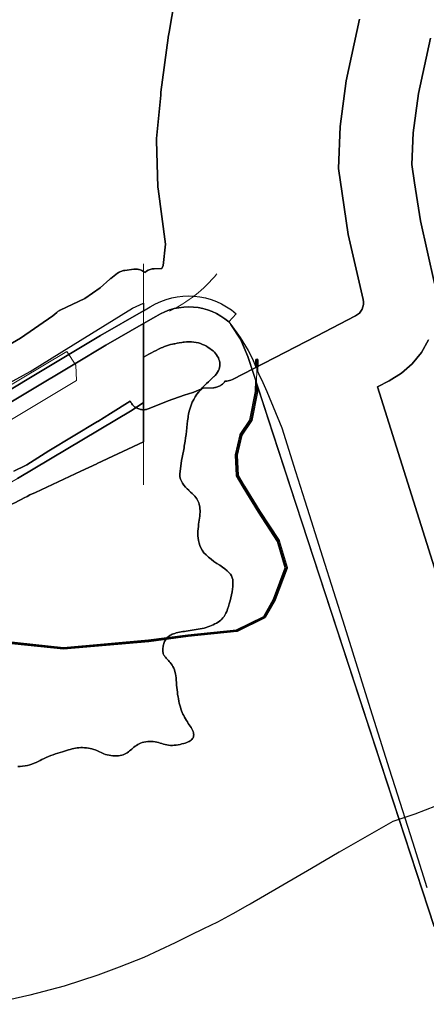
# Model space of a CAD drawing. Header units: inches. Extents: x 158323 to 160611, y 432808 to 437248.
# Tile 14 of 228: x 159735 to 159846, y 433735 to 434003. Entities that reach past the tile are written whole.
import ezdxf

# ---------------------------------------------------------------- set-up
doc = ezdxf.new("R2010")
doc.units = ezdxf.units.IN
doc.header["$MEASUREMENT"] = 0
doc.linetypes.add('HIDDEN', pattern=[0])
doc.layers.add('Doeltypen_kaart', color=7, linetype='Continuous')
doc.layers.add('Zonering', color=7, linetype='Continuous')
for name, color, linetype, lineweight in [('Hoogtlijn-nieuw 06m', 20, 'Continuous', 0), ('Hoogtlijn-nieuw 11m', 120, 'Continuous', 0), ('Hoogtlijn-nieuw 13m', 160, 'Continuous', 0)]:
    doc.layers.add(name, color=color, linetype=linetype, lineweight=lineweight)

msp = doc.modelspace()

# ---------------------------------------------------------------- linework, layer by layer
at = {"layer": 'Doeltypen_kaart'}
for points in [[(159722.92, 433896.8), (159748.34, 433911.98), (159756.96, 433917.12), (159768.75, 433923.9), (159770.59, 433924.96, -0.330493), (159794.01, 433923.12), (159792.04, 433920.86, 0.33142), (159772.14, 433922.39), (159768.75, 433920.44), (159758.47, 433914.53), (159749.98, 433909.46), (159724.48, 433894.23, -0.079132)], [(159731.29, 433903.77), (159737.83, 433907.37), (159746.46, 433912.68), (159765.76, 433924.62), (159768.75, 433926.01), (159768.75, 433923.9), (159756.96, 433917.12), (159748.34, 433911.98), (159722.92, 433896.8, -0.079148)], [(159734.39, 433799.47), (159735.06, 433799.5), (159735.74, 433799.56), (159736.41, 433799.65), (159737.07, 433799.77), (159737.69, 433799.93), (159738.29, 433800.12), (159738.86, 433800.34), (159739.41, 433800.58), (159739.94, 433800.84), (159740.48, 433801.11), (159741.02, 433801.39), (159741.58, 433801.67), (159742.16, 433801.94), (159742.77, 433802.2), (159743.41, 433802.44), (159744.06, 433802.67), (159744.71, 433802.89), (159745.36, 433803.1), (159746, 433803.3), (159746.61, 433803.49), (159747.2, 433803.67), (159747.74, 433803.84), (159748.26, 433803.99), (159748.75, 433804.14), (159749.23, 433804.27), (159749.69, 433804.38), (159750.15, 433804.47), (159750.62, 433804.54), (159751.1, 433804.59), (159751.6, 433804.62), (159752.12, 433804.62), (159752.64, 433804.6), (159753.16, 433804.55), (159753.68, 433804.49), (159754.18, 433804.4), (159754.67, 433804.28), (159755.13, 433804.15), (159755.56, 433804), (159755.97, 433803.83), (159756.36, 433803.65), (159756.74, 433803.47), (159757.13, 433803.28), (159757.52, 433803.1), (159757.93, 433802.94), (159758.37, 433802.78), (159758.84, 433802.65), (159759.33, 433802.54), (159759.85, 433802.45), (159760.37, 433802.4), (159760.88, 433802.36), (159761.4, 433802.36), (159761.89, 433802.4), (159762.36, 433802.46), (159762.8, 433802.56), (159763.2, 433802.69), (159763.58, 433802.86), (159763.94, 433803.04), (159764.28, 433803.25), (159764.6, 433803.48), (159764.91, 433803.72), (159765.22, 433803.97), (159765.52, 433804.23), (159765.82, 433804.49), (159766.13, 433804.75), (159766.45, 433805.01), (159766.78, 433805.25), (159767.14, 433805.48), (159767.52, 433805.68), (159767.94, 433805.86), (159768.38, 433806.01), (159768.86, 433806.13), (159769.36, 433806.22), (159769.87, 433806.28), (159770.38, 433806.31), (159770.9, 433806.31), (159771.41, 433806.27), (159771.9, 433806.2), (159772.38, 433806.11), (159772.83, 433805.99), (159773.28, 433805.85), (159773.72, 433805.71), (159774.16, 433805.57), (159774.61, 433805.45), (159775.08, 433805.35), (159775.57, 433805.28), (159776.08, 433805.24), (159776.61, 433805.25), (159777.14, 433805.28), (159777.69, 433805.34), (159778.22, 433805.42), (159778.74, 433805.52), (159779.24, 433805.64), (159779.71, 433805.76), (159780.15, 433805.89), (159780.55, 433806.03), (159780.9, 433806.18), (159781.22, 433806.33), (159781.51, 433806.5), (159781.75, 433806.68), (159781.96, 433806.88), (159782.13, 433807.09), (159782.26, 433807.32), (159782.36, 433807.56), (159782.41, 433807.82), (159782.43, 433808.1), (159782.41, 433808.39), (159782.35, 433808.7), (159782.25, 433809.02), (159782.11, 433809.36), (159781.93, 433809.72), (159781.72, 433810.09), (159781.49, 433810.47), (159781.23, 433810.86), (159780.97, 433811.26), (159780.7, 433811.67), (159780.43, 433812.08), (159780.18, 433812.5), (159779.94, 433812.93), (159779.71, 433813.36), (159779.5, 433813.8), (159779.31, 433814.25), (159779.12, 433814.72), (159778.95, 433815.2), (159778.8, 433815.7), (159778.65, 433816.23), (159778.51, 433816.77), (159778.38, 433817.34), (159778.26, 433817.93), (159778.15, 433818.54), (159778.05, 433819.16), (159777.97, 433819.79), (159777.89, 433820.43), (159777.82, 433821.07), (159777.77, 433821.72), (159777.72, 433822.37), (159777.66, 433823.01), (159777.61, 433823.64), (159777.53, 433824.24), (159777.44, 433824.82), (159777.33, 433825.37), (159777.18, 433825.88), (159776.99, 433826.35), (159776.78, 433826.78), (159776.54, 433827.17), (159776.29, 433827.53), (159776.28, 433827.54), (159776.03, 433827.85), (159775.77, 433828.15), (159775.52, 433828.42), (159775.28, 433828.66), (159775.07, 433828.89), (159774.88, 433829.09), (159774.7, 433829.29), (159774.55, 433829.48), (159774.42, 433829.67), (159774.31, 433829.86), (159774.21, 433830.06), (159774.14, 433830.27), (159774.08, 433830.5), (159774.03, 433830.74), (159774.01, 433831), (159774, 433831.26), (159774, 433831.54), (159774.03, 433831.83), (159774.06, 433832.12), (159774.12, 433832.42), (159774.19, 433832.73), (159774.27, 433833.03), (159774.37, 433833.33), (159774.49, 433833.63), (159774.63, 433833.91), (159774.79, 433834.18), (159774.98, 433834.44), (159775.18, 433834.68), (159775.42, 433834.89), (159775.67, 433835.09), (159775.95, 433835.26), (159776.25, 433835.42), (159776.58, 433835.57), (159776.92, 433835.7), (159777.29, 433835.82), (159777.68, 433835.93), (159778.09, 433836.03), (159778.52, 433836.12), (159778.97, 433836.21), (159779.44, 433836.3), (159779.92, 433836.38), (159780.41, 433836.46), (159780.92, 433836.53), (159781.45, 433836.61), (159781.98, 433836.69), (159782.52, 433836.76), (159783.07, 433836.85), (159783.62, 433836.94), (159784.17, 433837.04), (159784.72, 433837.15), (159785.26, 433837.27), (159785.8, 433837.41), (159786.32, 433837.58), (159786.83, 433837.75), (159787.32, 433837.95), (159787.79, 433838.16), (159788.25, 433838.39), (159788.68, 433838.63), (159789.08, 433838.88), (159789.46, 433839.15), (159789.81, 433839.42), (159790.13, 433839.72), (159790.43, 433840.05), (159790.71, 433840.42), (159790.97, 433840.83), (159791.22, 433841.3), (159791.46, 433841.84), (159791.69, 433842.45), (159791.93, 433843.13), (159792.15, 433843.88), (159792.37, 433844.68), (159792.57, 433845.5), (159792.74, 433846.33), (159792.9, 433847.15), (159793.02, 433847.93), (159793.1, 433848.66), (159793.15, 433849.33), (159793.15, 433849.94), (159793.09, 433850.5), (159792.96, 433851.02), (159792.75, 433851.52), (159792.46, 433851.99), (159792.07, 433852.46), (159791.57, 433852.93), (159790.97, 433853.41), (159790.28, 433853.9), (159789.53, 433854.42), (159788.74, 433854.94), (159787.95, 433855.49), (159787.17, 433856.05), (159786.45, 433856.63), (159785.8, 433857.23), (159785.24, 433857.86), (159784.78, 433858.5), (159784.41, 433859.15), (159784.11, 433859.82), (159783.89, 433860.49), (159783.73, 433861.16), (159783.63, 433861.82), (159783.58, 433862.48), (159783.57, 433863.13), (159783.59, 433863.77), (159783.64, 433864.39), (159783.71, 433865), (159783.79, 433865.6), (159783.88, 433866.18), (159783.97, 433866.75), (159784.04, 433867.31), (159784.1, 433867.85), (159784.15, 433868.37), (159784.17, 433868.88), (159784.17, 433869.37), (159784.15, 433869.84), (159784.1, 433870.29), (159784.04, 433870.72), (159783.97, 433870.99), (159783.94, 433871.12), (159783.82, 433871.51), (159783.67, 433871.87), (159783.49, 433872.23), (159783.28, 433872.58), (159783.02, 433872.93), (159782.73, 433873.28), (159782.39, 433873.64), (159782.01, 433874.02), (159781.59, 433874.42), (159781.14, 433874.84), (159781.08, 433874.9), (159780.67, 433875.29), (159780.22, 433875.76), (159779.78, 433876.26), (159779.4, 433876.8), (159779.07, 433877.36), (159778.83, 433877.96), (159778.68, 433878.59), (159778.61, 433879.26), (159779.12, 433883.06), (159779.29, 433883.88), (159779.47, 433884.74), (159779.63, 433885.61), (159779.79, 433886.5), (159779.87, 433886.98), (159779.94, 433887.4), (159780.08, 433888.31), (159780.22, 433889.23), (159780.34, 433890.15), (159780.45, 433891.08), (159780.55, 433891.93), (159780.55, 433892.01), (159780.65, 433892.93), (159780.76, 433893.85), (159780.88, 433894.75), (159780.94, 433895.1), (159781.03, 433895.64), (159781.21, 433896.51), (159781.22, 433896.53), (159781.35, 433897.04), (159781.43, 433897.35), (159781.71, 433898.16), (159782.04, 433898.94), (159782.43, 433899.69), (159782.52, 433899.85), (159782.76, 433900.24), (159782.86, 433900.41), (159783.33, 433901.1), (159783.83, 433901.75), (159784.34, 433902.36), (159784.87, 433902.95), (159785.4, 433903.5), (159785.93, 433904.01), (159786.45, 433904.5), (159786.95, 433904.96), (159787.33, 433905.32), (159787.43, 433905.41), (159787.87, 433905.84), (159787.99, 433905.97), (159788.27, 433906.27), (159788.63, 433906.69), (159788.93, 433907.12), (159789.18, 433907.56), (159789.36, 433908), (159789.49, 433908.45), (159789.56, 433908.89), (159789.58, 433909.34), (159789.55, 433909.78), (159789.47, 433910.22), (159789.34, 433910.64), (159789.17, 433911.06), (159788.96, 433911.46), (159788.7, 433911.85), (159788.41, 433912.23), (159788.08, 433912.6), (159787.71, 433912.95), (159787.31, 433913.29), (159786.88, 433913.61), (159786.42, 433913.92), (159785.93, 433914.21), (159785.41, 433914.48), (159784.86, 433914.73), (159784.3, 433914.94), (159783.71, 433915.12), (159783.1, 433915.26), (159782.47, 433915.36), (159781.82, 433915.41), (159781.16, 433915.43), (159780.49, 433915.4), (159779.83, 433915.35), (159779.52, 433915.32), (159779.16, 433915.27), (159778.51, 433915.18), (159777.91, 433915.06), (159777.88, 433915.06), (159777.27, 433914.93), (159776.97, 433914.87), (159776.69, 433914.8), (159776.13, 433914.66), (159775.58, 433914.5), (159775.04, 433914.33), (159774.5, 433914.13), (159773.95, 433913.92), (159773.58, 433913.76), (159773.38, 433913.67), (159772.8, 433913.4), (159772.18, 433913.09), (159771.54, 433912.75), (159770.89, 433912.4), (159770.22, 433912.05), (159769.56, 433911.7), (159768.89, 433911.36), (159768.75, 433911.29), (159768.75, 433916.67), (159768.75, 433917.2), (159768.75, 433918.07), (159768.75, 433920.15), (159768.75, 433920.44), (159772.14, 433922.39, -0.33142), (159792.04, 433920.86), (159792.57, 433920.13), (159795.19, 433916.14)], [(159724.48, 433894.23), (159749.98, 433909.46), (159758.47, 433914.53), (159768.75, 433920.44), (159768.75, 433920.15), (159768.75, 433918.07), (159768.75, 433917.2), (159768.75, 433916.67), (159768.75, 433911.29), (159768.75, 433908.82), (159768.75, 433902.78), (159768.75, 433898.83), (159765.62, 433896.77), (159734.29, 433878.08, -0.079038)], [(159730.13, 433833.77), (159746.89, 433831.99), (159770.14, 433834.03), (159780.83, 433835.43), (159780.83, 433835.43), (159794.14, 433836.82), (159801.55, 433840.46), (159804.23, 433845.14), (159807.44, 433853.76), (159805.31, 433860.9), (159800.11, 433868.88), (159800.1, 433868.89), (159795.91, 433875.76), (159794.12, 433878.82, -0.120759), (159794.09, 433878.93), (159793.83, 433884.53, -0.068815), (159793.84, 433884.6), (159795.11, 433890.07, -0.091899), (159795.15, 433890.15), (159797.8, 433894.05), (159799.31, 433901.87), (159799.36, 433904.89), (159797.23, 433911.4), (159795.19, 433916.14), (159792.57, 433920.13), (159795.15, 433916.63), (159797.32, 433913.05), (159798.36, 433911)], [(159724.91, 433867.54, 0.02366), (159737.73, 433873.62), (159739.21, 433874.31), (159739.21, 433874.31), (159751.63, 433880.11), (159755.99, 433882.15), (159756.08, 433882.19), (159768.75, 433888.12), (159768.75, 433892.63), (159768.75, 433894.9), (159768.75, 433896.73), (159768.75, 433898.83), (159768.75, 433902.78), (159768.75, 433908.82), (159768.75, 433911.29), (159768.89, 433911.36), (159769.56, 433911.7), (159770.22, 433912.05), (159770.89, 433912.4), (159771.54, 433912.75), (159772.18, 433913.09), (159772.8, 433913.4), (159773.38, 433913.67), (159773.58, 433913.76), (159773.95, 433913.92), (159774.5, 433914.13), (159775.04, 433914.33), (159775.58, 433914.5), (159776.13, 433914.66), (159776.69, 433914.8), (159776.97, 433914.87), (159777.27, 433914.93), (159777.88, 433915.06), (159777.91, 433915.06), (159778.51, 433915.18), (159779.16, 433915.27), (159779.52, 433915.32), (159779.83, 433915.35), (159780.49, 433915.4), (159781.16, 433915.43), (159781.82, 433915.41), (159782.47, 433915.36), (159783.1, 433915.26), (159783.71, 433915.12), (159784.3, 433914.94), (159784.86, 433914.73), (159785.41, 433914.48), (159785.93, 433914.21), (159786.42, 433913.92), (159786.88, 433913.61), (159787.31, 433913.29), (159787.71, 433912.95), (159788.08, 433912.6), (159788.41, 433912.23), (159788.7, 433911.85), (159788.96, 433911.46), (159789.17, 433911.06), (159789.34, 433910.64), (159789.47, 433910.22), (159789.55, 433909.78), (159789.58, 433909.34), (159789.56, 433908.89), (159789.49, 433908.45), (159789.36, 433908), (159789.18, 433907.56), (159788.93, 433907.12), (159788.63, 433906.69), (159788.27, 433906.27), (159787.99, 433905.97), (159787.87, 433905.84), (159787.43, 433905.41), (159787.33, 433905.32), (159786.95, 433904.96), (159786.45, 433904.5), (159785.93, 433904.01), (159785.4, 433903.5), (159784.87, 433902.95), (159784.34, 433902.36), (159783.83, 433901.75), (159783.33, 433901.1), (159782.86, 433900.41), (159782.76, 433900.24), (159782.52, 433899.85), (159782.43, 433899.69), (159782.04, 433898.94), (159781.71, 433898.16), (159781.43, 433897.35), (159781.35, 433897.04), (159781.22, 433896.53), (159781.21, 433896.51), (159781.03, 433895.64), (159780.94, 433895.1), (159780.88, 433894.75), (159780.76, 433893.85), (159780.65, 433892.93), (159780.55, 433892.01), (159780.55, 433891.93), (159780.45, 433891.08), (159780.34, 433890.15), (159780.22, 433889.23), (159780.08, 433888.31), (159779.94, 433887.4), (159779.87, 433886.98), (159779.79, 433886.5), (159779.63, 433885.61), (159779.47, 433884.74), (159779.29, 433883.88), (159779.12, 433883.06), (159778.61, 433879.26), (159778.68, 433878.59), (159778.83, 433877.96), (159779.07, 433877.36), (159779.4, 433876.8), (159779.78, 433876.26), (159780.22, 433875.76), (159780.67, 433875.29), (159781.08, 433874.9), (159781.14, 433874.84), (159781.59, 433874.42), (159782.01, 433874.02), (159782.39, 433873.64), (159782.73, 433873.28), (159783.02, 433872.93), (159783.28, 433872.58), (159783.49, 433872.23), (159783.67, 433871.87), (159783.82, 433871.51), (159783.94, 433871.12), (159783.97, 433870.99), (159784.04, 433870.72), (159784.1, 433870.29), (159784.15, 433869.84), (159784.17, 433869.37), (159784.17, 433868.88), (159784.15, 433868.37), (159784.1, 433867.85), (159784.04, 433867.31), (159783.97, 433866.75), (159783.88, 433866.18), (159783.79, 433865.6), (159783.71, 433865), (159783.64, 433864.39), (159783.59, 433863.77), (159783.57, 433863.13), (159783.58, 433862.48), (159783.63, 433861.82), (159783.73, 433861.16), (159783.89, 433860.49), (159784.11, 433859.82), (159784.41, 433859.15), (159784.78, 433858.5), (159785.24, 433857.86), (159785.8, 433857.23), (159786.45, 433856.63), (159787.17, 433856.05), (159787.95, 433855.49), (159788.74, 433854.94), (159789.53, 433854.42), (159790.28, 433853.9), (159790.97, 433853.41), (159791.57, 433852.93), (159792.07, 433852.46), (159792.46, 433851.99), (159792.75, 433851.52), (159792.96, 433851.02), (159793.09, 433850.5), (159793.15, 433849.94), (159793.15, 433849.33), (159793.1, 433848.66), (159793.02, 433847.93), (159792.9, 433847.15), (159792.74, 433846.33), (159792.57, 433845.5), (159792.37, 433844.68), (159792.15, 433843.88), (159791.93, 433843.13), (159791.69, 433842.45), (159791.46, 433841.84), (159791.22, 433841.3), (159790.97, 433840.83), (159790.71, 433840.42), (159790.43, 433840.05), (159790.13, 433839.72), (159789.81, 433839.42), (159789.46, 433839.15), (159789.08, 433838.88), (159788.68, 433838.63), (159788.25, 433838.39), (159787.79, 433838.16), (159787.32, 433837.95), (159786.83, 433837.75), (159786.32, 433837.58), (159785.8, 433837.41), (159785.26, 433837.27), (159784.72, 433837.15), (159784.17, 433837.04), (159783.62, 433836.94), (159783.07, 433836.85), (159782.52, 433836.76), (159781.98, 433836.69), (159781.45, 433836.61), (159780.92, 433836.53), (159780.41, 433836.46), (159779.92, 433836.38), (159779.44, 433836.3), (159778.97, 433836.21), (159778.52, 433836.12), (159778.09, 433836.03), (159777.68, 433835.93), (159777.29, 433835.82), (159776.92, 433835.7), (159776.58, 433835.57), (159776.25, 433835.42), (159775.95, 433835.26), (159775.67, 433835.09), (159775.42, 433834.89), (159775.18, 433834.68), (159774.98, 433834.44), (159774.79, 433834.18), (159774.63, 433833.91), (159774.49, 433833.63), (159774.37, 433833.33), (159774.27, 433833.03), (159774.19, 433832.73), (159774.12, 433832.42), (159774.06, 433832.12), (159774.03, 433831.83), (159774, 433831.54), (159774, 433831.26), (159774.01, 433831), (159774.03, 433830.74), (159774.08, 433830.5), (159774.14, 433830.27), (159774.21, 433830.06), (159774.31, 433829.86), (159774.42, 433829.67), (159774.55, 433829.48), (159774.7, 433829.29), (159774.88, 433829.09), (159775.07, 433828.89), (159775.28, 433828.66), (159775.52, 433828.42), (159775.77, 433828.15), (159776.03, 433827.85), (159776.28, 433827.54), (159776.29, 433827.53), (159776.54, 433827.17), (159776.78, 433826.78), (159776.99, 433826.35), (159777.18, 433825.88), (159777.33, 433825.37), (159777.44, 433824.82), (159777.53, 433824.24), (159777.61, 433823.64), (159777.66, 433823.01), (159777.72, 433822.37), (159777.77, 433821.72), (159777.82, 433821.07), (159777.89, 433820.43), (159777.97, 433819.79), (159778.05, 433819.16), (159778.15, 433818.54), (159778.26, 433817.93), (159778.38, 433817.34), (159778.51, 433816.77), (159778.65, 433816.23), (159778.8, 433815.7), (159778.95, 433815.2), (159779.12, 433814.72), (159779.31, 433814.25), (159779.5, 433813.8), (159779.71, 433813.36), (159779.94, 433812.93), (159780.18, 433812.5), (159780.43, 433812.08), (159780.7, 433811.67), (159780.97, 433811.26), (159781.23, 433810.86), (159781.49, 433810.47), (159781.72, 433810.09), (159781.93, 433809.72), (159782.11, 433809.36), (159782.25, 433809.02), (159782.35, 433808.7), (159782.41, 433808.39), (159782.43, 433808.1), (159782.41, 433807.82), (159782.36, 433807.56), (159782.26, 433807.32), (159782.13, 433807.09), (159781.96, 433806.88), (159781.75, 433806.68), (159781.51, 433806.5), (159781.22, 433806.33), (159780.9, 433806.18), (159780.55, 433806.03), (159780.15, 433805.89), (159779.71, 433805.76), (159779.24, 433805.64), (159778.74, 433805.52), (159778.22, 433805.42), (159777.69, 433805.34), (159777.14, 433805.28), (159776.61, 433805.25), (159776.08, 433805.24), (159775.57, 433805.28), (159775.08, 433805.35), (159774.61, 433805.45), (159774.16, 433805.57), (159773.72, 433805.71), (159773.28, 433805.85), (159772.83, 433805.99), (159772.38, 433806.11), (159771.9, 433806.2), (159771.41, 433806.27), (159770.9, 433806.31), (159770.38, 433806.31), (159769.87, 433806.28), (159769.36, 433806.22), (159768.86, 433806.13), (159768.38, 433806.01), (159767.94, 433805.86), (159767.52, 433805.68), (159767.14, 433805.48), (159766.78, 433805.25), (159766.45, 433805.01), (159766.13, 433804.75), (159765.82, 433804.49), (159765.52, 433804.23), (159765.22, 433803.97), (159764.91, 433803.72), (159764.6, 433803.48), (159764.28, 433803.25), (159763.94, 433803.04), (159763.58, 433802.86), (159763.2, 433802.69), (159762.8, 433802.56), (159762.36, 433802.46), (159761.89, 433802.4), (159761.4, 433802.36), (159760.88, 433802.36), (159760.37, 433802.4), (159759.85, 433802.45), (159759.33, 433802.54), (159758.84, 433802.65), (159758.37, 433802.78), (159757.93, 433802.94), (159757.52, 433803.1), (159757.13, 433803.28), (159756.74, 433803.47), (159756.36, 433803.65), (159755.97, 433803.83), (159755.56, 433804), (159755.13, 433804.15), (159754.67, 433804.28), (159754.18, 433804.4), (159753.68, 433804.49), (159753.16, 433804.55), (159752.64, 433804.6), (159752.12, 433804.62), (159751.6, 433804.62), (159751.1, 433804.59), (159750.62, 433804.54), (159750.15, 433804.47), (159749.69, 433804.38), (159749.23, 433804.27), (159748.75, 433804.14), (159748.26, 433803.99), (159747.74, 433803.84), (159747.2, 433803.67), (159746.61, 433803.49), (159746, 433803.3), (159745.36, 433803.1), (159744.71, 433802.89), (159744.06, 433802.67), (159743.41, 433802.44), (159742.77, 433802.2), (159742.16, 433801.94), (159741.58, 433801.67), (159741.02, 433801.39), (159740.48, 433801.11), (159739.94, 433800.84), (159739.41, 433800.58), (159738.86, 433800.34), (159738.29, 433800.12), (159737.69, 433799.93), (159737.07, 433799.77), (159736.41, 433799.65), (159735.74, 433799.56), (159735.06, 433799.5), (159734.39, 433799.47)], [(159798.36, 433911), (159799.41, 433908.57), (159799.43, 433910.5, -1), (159799.93, 433910.49), (159799.89, 433907.46), (159800.44, 433906.18), (159800.92, 433905.14), (159802.41, 433901.89), (159806.52, 433891.99), (159810.24, 433880.06), (159812.77, 433871.99), (159813.92, 433868.31), (159817.6, 433856.77), (159823.6, 433837.81), (159830.13, 433816.8), (159835.8, 433798.83), (159837.35, 433794), (159842.2, 433778.86), (159846.12, 433766.42)], [(159848.07, 433755.78), (159804.15, 433890.22), (159799.83, 433903.42), (159799.81, 433901.84), (159799.81, 433901.8), (159798.28, 433893.91, -0.101409), (159798.24, 433893.82), (159795.59, 433889.91), (159794.33, 433884.52), (159794.58, 433879.02), (159796.34, 433876.02), (159800.53, 433869.15), (159805.75, 433861.14, -0.072137), (159805.78, 433861.08), (159807.94, 433853.82, -0.162144), (159807.94, 433853.67), (159804.69, 433844.95), (159804.67, 433844.91), (159801.94, 433840.14, -0.149205), (159801.84, 433840.04), (159794.32, 433836.35, -0.088292), (159794.24, 433836.33), (159780.89, 433834.93), (159770.2, 433833.53), (159770.18, 433833.53), (159746.91, 433831.49), (159746.89, 433831.49), (159746.86, 433831.49), (159730.07, 433833.27)], [(159734.29, 433878.08), (159765.62, 433896.77), (159768.75, 433898.83), (159768.75, 433896.73), (159768.75, 433894.9), (159768.75, 433892.63), (159768.75, 433888.12), (159756.08, 433882.19), (159755.99, 433882.15), (159751.63, 433880.11), (159739.21, 433874.31), (159739.21, 433874.31), (159737.73, 433873.62, -0.02366), (159724.91, 433867.54, -0.014305)], [(159734.29, 433878.08), (159765.62, 433896.77), (159768.75, 433898.83), (159768.75, 433896.73), (159768.75, 433894.9), (159768.75, 433892.63), (159768.75, 433888.12), (159756.08, 433882.19), (159755.99, 433882.15), (159751.63, 433880.11), (159739.21, 433874.31), (159739.21, 433874.31), (159737.73, 433873.62, -0.02366), (159724.91, 433867.54, -0.014305)]]:
    msp.add_lwpolyline(points, format="xyb", dxfattribs=at)
msp.add_lwpolyline([(159795.19, 433916.14), (159797.23, 433911.4), (159804.15, 433890.22), (159810.35, 433871.23), (159848.07, 433755.78)], dxfattribs=at)
at = {"layer": 'Hoogtlijn-nieuw 06m', "color": 87, "linetype": 'Continuous', "lineweight": 13}
msp.add_arc((159759.13, 433958.21), 38.26, 295.8781, 320.7356, dxfattribs=at)
at = {"layer": 'Hoogtlijn-nieuw 11m', "color": 3, "linetype": 'Continuous', "lineweight": 0, "ltscale": 5}
msp.add_line((159768.75, 433876.37), (159768.75, 433936.76), dxfattribs=at)
at = {"layer": 'Hoogtlijn-nieuw 13m', "color": 2, "linetype": 'Continuous', "lineweight": 0, "ltscale": 5}
for points in [[(159535.68, 433841.1, 0), (159538.65, 433842.12, 0), (159541.67, 433842.98, 0), (159598.77, 433860.38, 0), (159657.82, 433878.42, 0), (159662.61, 433879.8, 0), (159667.44, 433881.03, 0), (159672.31, 433882.1, 0), (159685.83, 433884.96, 0), (159699.33, 433887.97, 0), (159702.79, 433888.9, 0), (159706.21, 433889.98, 0), (159709.58, 433891.22, 0), (159712.89, 433892.61, 0), (159716.13, 433894.15, 0), (159719.3, 433895.83, 0), (159722.4, 433897.65, 0), (159747.79, 433912.81, 0), (159750.25, 433909.04, 0)], [(159536.07, 433832.4, 0), (159538.62, 433833.44, 0), (159541.22, 433834.33, 0), (159543.87, 433835.08, 0), (159601.16, 433852.54, 0), (159660.21, 433870.58, 0), (159664.76, 433871.89, 0), (159669.34, 433873.05, 0), (159673.95, 433874.07, 0), (159687.6, 433876.95, 0), (159701.21, 433879.99, 0), (159705.04, 433881.01, 0), (159708.81, 433882.21, 0), (159712.52, 433883.57, 0), (159716.17, 433885.1, 0), (159719.75, 433886.79, 0), (159723.25, 433888.64, 0), (159726.66, 433890.64, 0), (159750.47, 433904.85, 0), (159750.25, 433909.04, 0)], [(159536.61, 433816.29, 0), (159539.27, 433817.68, 0), (159541.98, 433818.95, 0), (159543.87, 433819.71, 0), (159545.81, 433820.36, 0), (159547.77, 433820.9, 0), (159605.45, 433838.47, 0), (159664.51, 433856.52, 0), (159668.6, 433857.7, 0), (159672.73, 433858.75, 0), (159676.9, 433859.67, 0), (159690.76, 433862.59, 0), (159704.6, 433865.69, 0), (159709.06, 433866.87, 0), (159713.46, 433868.26, 0), (159717.79, 433869.84, 0), (159722.05, 433871.62, 0), (159726.23, 433873.59, 0), (159730.31, 433875.74, 0), (159734.29, 433878.08, 0), (159765.62, 433896.77, 0), (159768.75, 433898.83, 0)], [(159689.66, 433857.44, 0), (159697.69, 433859.2, 0), (159705.7, 433861.01, 0), (159708.47, 433861.78, 0), (159711.22, 433862.6, 0), (159713.96, 433863.47, 0), (159716.69, 433864.39, 0), (159719.39, 433865.37, 0), (159722.08, 433866.39, 0), (159724.74, 433867.47, 0), (159727.38, 433868.6, 0), (159730.01, 433869.78, 0), (159732.6, 433871.01, 0), (159735.18, 433872.29, 0), (159737.73, 433873.62, 0), (159768.75, 433888.12, 0)]]:
    msp.add_polyline3d(points, dxfattribs=at)
at = {"layer": 'Hoogtlijn-nieuw 13m', "linetype": 'HIDDEN', "lineweight": 13, "ltscale": 10}
msp.add_polyline3d([(159730.09, 433833.52, 0), (159746.89, 433831.74, 0), (159770.16, 433833.78, 0), (159780.86, 433835.18, 0), (159794.21, 433836.58, 0), (159801.73, 433840.27, 0), (159804.45, 433845.03, 0), (159807.7, 433853.75, 0), (159805.54, 433861, 0), (159800.32, 433869.02, 0), (159796.12, 433875.89, 0), (159794.34, 433878.94, 0), (159794.08, 433884.54, 0), (159795.36, 433890.01, 0), (159798.03, 433893.96, 0), (159799.56, 433901.84, 0), (159799.68, 433910.5, 0)], dxfattribs=at)
at = {"layer": 'Zonering'}
for points in [[(159724.64, 433910.33), (159735.18, 433916.41), (159744, 433922.53), (159745.05, 433923.46), (159745.06, 433923.47), (159745.26, 433923.64), (159745.48, 433923.79), (159745.7, 433923.93), (159745.93, 433924.05), (159745.98, 433924.08), (159752.74, 433927.29), (159756.92, 433930.21), (159759.58, 433932.58), (159759.6, 433932.6), (159759.8, 433932.76), (159759.82, 433932.77), (159761.65, 433934.17), (159761.85, 433934.31), (159762.07, 433934.45), (159762.3, 433934.57), (159762.54, 433934.68), (159762.78, 433934.77), (159763.03, 433934.85), (159763.29, 433934.91), (159763.55, 433934.95), (159763.59, 433934.95), (159766.07, 433935.25), (159766.29, 433935.27), (159766.55, 433935.28), (159766.82, 433935.27), (159767.08, 433935.25), (159767.33, 433935.21), (159767.59, 433935.15), (159767.84, 433935.07), (159768.09, 433934.98), (159768.32, 433934.87), (159768.55, 433934.75), (159768.78, 433934.61), (159768.99, 433934.46), (159769.06, 433934.4), (159769.51, 433934.74), (159770, 433935.02), (159770.52, 433935.22), (159771.07, 433935.35), (159771.63, 433935.41), (159773.72, 433935.46), (159774.14, 433936.27), (159774.71, 433942.13), (159772.69, 433957.23), (159772.65, 433957.66), (159772.3, 433970.43), (159772.3, 433970.54), (159772.32, 433970.91), (159773.42, 433982.77), (159773.48, 433983.45), (159773.5, 433983.61), (159775.47, 433998.48), (159775.5, 433998.62), (159775.73, 434000), (159777.93, 434012.91)], [(159777.93, 434012.91), (159775.73, 434000), (159775.5, 433998.62), (159775.47, 433998.48), (159773.5, 433983.61), (159773.48, 433983.45), (159773.42, 433982.77), (159772.32, 433970.91), (159772.3, 433970.54), (159772.3, 433970.43), (159772.65, 433957.66), (159772.69, 433957.23), (159774.71, 433942.13), (159774.14, 433936.27), (159773.72, 433935.46), (159771.63, 433935.41), (159771.07, 433935.35), (159770.52, 433935.22), (159770, 433935.02), (159769.51, 433934.74), (159769.06, 433934.4), (159768.99, 433934.46), (159768.78, 433934.61), (159768.55, 433934.75), (159768.32, 433934.87), (159768.09, 433934.98), (159767.84, 433935.07), (159767.59, 433935.15), (159767.33, 433935.21), (159767.08, 433935.25), (159766.82, 433935.27), (159766.55, 433935.28), (159766.29, 433935.27), (159766.07, 433935.25), (159763.59, 433934.95), (159763.55, 433934.95), (159763.29, 433934.91), (159763.03, 433934.85), (159762.78, 433934.77), (159762.54, 433934.68), (159762.3, 433934.57), (159762.07, 433934.45), (159761.85, 433934.31), (159761.65, 433934.17), (159759.82, 433932.77), (159759.8, 433932.76), (159759.6, 433932.6), (159759.58, 433932.58), (159756.92, 433930.21), (159752.74, 433927.29), (159745.98, 433924.08), (159745.93, 433924.05), (159745.7, 433923.93), (159745.48, 433923.79), (159745.26, 433923.64), (159745.06, 433923.47), (159745.05, 433923.46), (159744, 433922.53), (159735.18, 433916.41), (159724.64, 433910.33)], [(159733.37, 433880.11), (159736.51, 433881.66), (159736.74, 433881.78), (159736.89, 433881.87), (159742.89, 433885.7), (159756.13, 433893.64), (159756.22, 433893.7), (159759.68, 433895.9), (159765.1, 433899.23), (159765.15, 433899.12), (159765.27, 433898.89), (159765.41, 433898.67), (159765.56, 433898.46), (159765.73, 433898.26), (159765.91, 433898.07), (159766.1, 433897.89), (159766.3, 433897.72), (159766.51, 433897.57), (159766.73, 433897.43), (159766.97, 433897.31), (159767.2, 433897.2), (159767.45, 433897.11), (159767.7, 433897.03), (159767.95, 433896.97), (159768.21, 433896.93), (159768.47, 433896.9), (159768.73, 433896.89), (159769, 433896.9), (159769.26, 433896.93), (159769.52, 433896.97), (159769.77, 433897.03), (159770.02, 433897.11), (159770.24, 433897.19), (159775.43, 433899.3), (159779.84, 433900.87), (159782.21, 433901.62), (159782.28, 433901.64), (159782.5, 433901.73), (159785.06, 433902.76), (159787.82, 433902.89), (159787.89, 433902.9), (159788.16, 433902.93), (159788.41, 433902.97), (159788.67, 433903.03), (159788.92, 433903.1), (159789.16, 433903.2), (159789.4, 433903.3), (159789.63, 433903.43), (159789.86, 433903.56), (159790.07, 433903.72), (159790.27, 433903.88), (159790.46, 433904.06), (159790.64, 433904.25), (159790.81, 433904.45), (159790.96, 433904.67), (159791, 433904.73), (159791.44, 433904.73), (159791.88, 433904.79), (159792.55, 433904.96), (159793.02, 433905.17), (159815.94, 433917), (159826.62, 433922.52), (159827.18, 433922.87), (159827.67, 433923.3), (159828.09, 433923.81), (159828.41, 433924.39), (159828.64, 433925), (159828.76, 433925.65), (159828.78, 433926.31), (159828.68, 433926.96), (159824.65, 433944.71), (159822.93, 433955.93), (159821.94, 433962.75), (159822.39, 433974.27), (159824.08, 433986.7), (159827.73, 434003.55)], [(159827.73, 434003.55), (159824.08, 433986.7), (159822.39, 433974.27), (159821.94, 433962.75), (159822.93, 433955.93), (159824.65, 433944.71), (159828.68, 433926.96), (159828.78, 433926.31), (159828.76, 433925.65), (159828.64, 433925), (159828.41, 433924.39), (159828.09, 433923.81), (159827.67, 433923.3), (159827.18, 433922.87), (159826.62, 433922.52), (159815.94, 433917), (159793.02, 433905.17), (159792.55, 433904.96), (159791.88, 433904.79), (159791.44, 433904.73), (159791, 433904.73), (159790.96, 433904.67), (159790.81, 433904.45), (159790.64, 433904.25), (159790.46, 433904.06), (159790.27, 433903.88), (159790.07, 433903.72), (159789.86, 433903.56), (159789.63, 433903.43), (159789.4, 433903.3), (159789.16, 433903.2), (159788.92, 433903.1), (159788.67, 433903.03), (159788.41, 433902.97), (159788.16, 433902.93), (159787.89, 433902.9), (159787.82, 433902.89), (159785.06, 433902.76), (159782.5, 433901.73), (159782.28, 433901.64), (159782.21, 433901.62), (159779.84, 433900.87), (159775.43, 433899.3), (159770.24, 433897.19), (159770.02, 433897.11), (159769.77, 433897.03), (159769.52, 433896.97), (159769.26, 433896.93), (159769, 433896.9), (159768.73, 433896.89), (159768.47, 433896.9), (159768.21, 433896.93), (159767.95, 433896.97), (159767.7, 433897.03), (159767.45, 433897.11), (159767.2, 433897.2), (159766.97, 433897.31), (159766.73, 433897.43), (159766.51, 433897.57), (159766.3, 433897.72), (159766.1, 433897.89), (159765.91, 433898.07), (159765.73, 433898.26), (159765.56, 433898.46), (159765.41, 433898.67), (159765.27, 433898.89), (159765.15, 433899.12), (159765.1, 433899.23), (159759.68, 433895.9), (159756.22, 433893.7), (159756.13, 433893.64), (159742.89, 433885.7), (159736.89, 433881.87), (159736.74, 433881.78), (159736.51, 433881.66), (159733.37, 433880.11)], [(159848.19, 433931.39), (159844.31, 433948.44), (159842.71, 433958.88), (159842, 433963.82), (159842.33, 433972.53), (159843.79, 433983.24), (159847.07, 433998.38)], [(159847.07, 433998.38), (159843.79, 433983.24), (159842.33, 433972.53), (159842, 433963.82), (159842.71, 433958.88), (159844.31, 433948.44), (159848.19, 433931.39)], [(159865.23, 433799.63), (159832.6, 433903.1), (159835.8, 433904.75), (159839.14, 433906.84), (159842.1, 433909.46), (159844.59, 433912.52), (159846.55, 433915.95)], [(159846.55, 433915.95), (159844.59, 433912.52), (159842.1, 433909.46), (159839.14, 433906.84), (159835.8, 433904.75), (159832.6, 433903.1), (159865.23, 433799.63)], [(159851.3, 433789.73), (159842.76, 433786.49), (159836.82, 433784.44), (159822.11, 433776.07), (159814.57, 433771.65), (159797.81, 433761.86), (159797.12, 433761.48), (159793.09, 433759.24), (159792.96, 433759.17), (159788.91, 433757.01), (159785.15, 433755.14), (159781.55, 433753.42), (159777.37, 433751.32), (159768.8, 433747.36), (159762.05, 433744.68), (159756.24, 433742.54), (159747.06, 433739.48), (159737.7, 433737.02), (159726.81, 433734.54)]]:
    msp.add_lwpolyline(points, dxfattribs=at)

doc.saveas('drawing.dxf')
